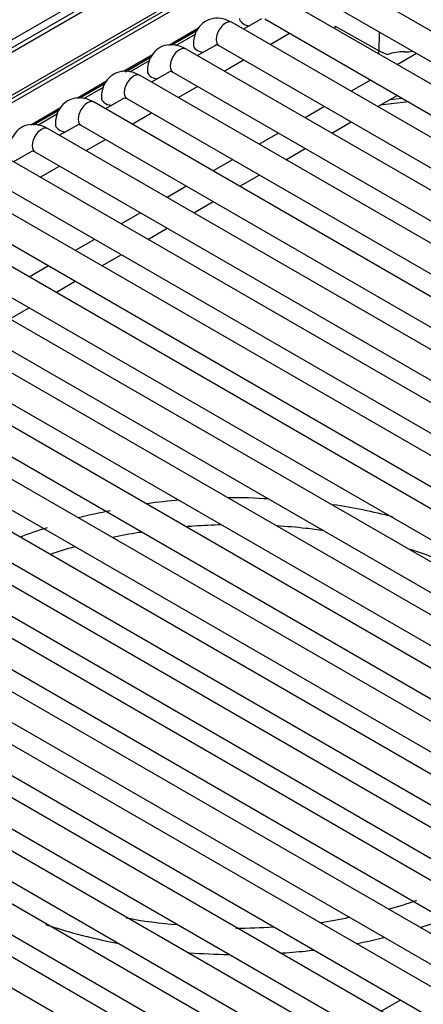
# Model space of a CAD drawing. Header units: millimetres. Extents: x -40 to 419, y 0 to 295.
# Tile 61 of 72: x 371.77 to 375.56, y 115.64 to 124.89. Entities that reach past the tile are written whole.
import ezdxf

# ---------------------------------------------------------------- set-up
doc = ezdxf.new("R2010")
doc.units = ezdxf.units.MM
doc.layers.add('135.735_BW4_TWIN', color=7, linetype='Continuous')
doc.layers.add('Standard', color=7, linetype='Continuous')

# ---------------------------------------------------------------- blocks, each defined once
blk = doc.blocks.new('SE3')
at = {"layer": '135.735_BW4_TWIN', "color": 7, "linetype": 'Continuous'}
for p, q in [((380.1335, 129.503), (359.8008, 117.7639)), ((379.9712, 129.4824), (359.8905, 117.8888)), ((359.9634, 117.8175), (379.97, 129.3683)), ((359.6542, 117.2337), (378.4109, 128.0629)), ((359.6533, 117.2008), (378.3902, 128.0186)), ((377.9975, 127.7519), (364.4599, 119.9359)), ((383.7499, 120.0998), (374.6282, 125.3662)), ((383.3178, 119.8504), (374.1961, 125.1168)), ((374.5032, 125.1497), (383.6249, 119.8833)), ((374.0385, 124.902), (373.8713, 124.8055)), ((374.0711, 124.9003), (383.1928, 119.6339)), ((373.1679, 124.655), (373.4489, 124.8172)), ((382.8858, 119.601), (373.7641, 124.8674)), ((374.732, 124.8335), (375.1437, 124.6019)), ((373.4346, 124.7945), (373.1913, 124.6541)), ((373.1932, 124.654), (373.434, 124.7931)), ((373.2353, 124.6524), (373.4203, 124.7592)), ((374.1213, 124.6611), (374.3033, 124.7662)), ((375.1437, 124.6019), (375.1489, 124.7769)), ((382.4537, 119.3515), (373.3321, 124.6179)), ((373.6064, 124.6525), (373.4393, 124.556)), ((373.6391, 124.6509), (382.7608, 119.3844)), ((372.7359, 124.4055), (373.0169, 124.5678)), ((373.0026, 124.5451), (372.7593, 124.4046)), ((372.7611, 124.4046), (373.002, 124.5436)), ((375.4966, 124.5762), (375.3145, 124.4711)), ((372.8032, 124.403), (372.9882, 124.5098)), ((373.6893, 124.4117), (373.8713, 124.5168)), ((382.0217, 119.1021), (372.9, 124.3685)), ((373.1744, 124.4031), (373.0072, 124.3066)), ((373.2071, 124.4014), (382.3287, 119.135)), ((372.3038, 124.1561), (372.5848, 124.3183)), ((372.5705, 124.2957), (372.3272, 124.1552)), ((372.3291, 124.1551), (372.5699, 124.2942)), ((372.3712, 124.1535), (372.5562, 124.2603)), ((373.2572, 124.1622), (373.4393, 124.2673)), ((375.0645, 124.3268), (374.8825, 124.2217)), ((372.7424, 124.1537), (372.5752, 124.0571)), ((372.775, 124.152), (381.8967, 118.8856)), ((375.1325, 124.0773), (375.3145, 124.1824)), ((375.25, 124.1452), (375.3579, 124.1574)), ((371.8718, 123.9066), (372.1528, 124.0689)), ((381.5896, 118.8526), (372.468, 124.119)), ((374.6325, 124.0773), (374.4504, 123.9722)), ((375.4218, 124.1205), (375.1549, 124.0903)), ((372.1385, 124.0462), (371.8952, 123.9058)), ((371.897, 123.9057), (372.1379, 124.0447)), ((371.9392, 123.9041), (372.1241, 124.0109)), ((372.8252, 123.9128), (373.0072, 124.0179)), ((372.3103, 123.9042), (372.1431, 123.8077)), ((372.343, 123.9025), (381.4646, 118.6361)), ((374.7004, 123.8279), (374.8825, 123.933)), ((381.1576, 118.6032), (372.0359, 123.8696)), ((374.2004, 123.8279), (374.0184, 123.7228)), ((372.3931, 123.6634), (372.5752, 123.7685)), ((380.7256, 118.3538), (371.6039, 123.6202)), ((371.8783, 123.6548), (371.7111, 123.5583)), ((371.9109, 123.6531), (381.0326, 118.3867)), ((374.2684, 123.5785), (374.4504, 123.6836)), ((371.9611, 123.4139), (372.1431, 123.519)), ((373.7684, 123.5785), (373.5863, 123.4733)), ((373.8363, 123.329), (374.0184, 123.4341)), ((380.2935, 118.1043), (371.1718, 123.3707)), ((371.4789, 123.4037), (380.6006, 118.1373)), ((373.3363, 123.329), (373.1543, 123.2239)), ((371.0468, 123.1542), (380.1685, 117.8878)), ((373.4043, 123.0796), (373.5863, 123.1847)), ((379.8615, 117.8549), (370.7398, 123.1213)), ((372.9043, 123.0796), (372.7223, 122.9745)), ((379.4294, 117.6054), (370.3078, 122.8718)), ((370.6148, 122.9048), (379.7365, 117.6384)), ((372.9723, 122.8301), (373.1543, 122.9352)), ((372.4723, 122.8301), (372.2902, 122.725)), ((372.5402, 122.5807), (372.7223, 122.6858)), ((378.9974, 117.356), (369.8757, 122.6224)), ((370.1828, 122.6553), (379.3044, 117.3889)), ((372.0402, 122.5807), (371.8582, 122.4756)), ((369.7507, 122.4059), (378.8724, 117.1395)), ((372.1082, 122.3313), (372.2902, 122.4364)), ((378.5654, 117.1066), (369.4437, 122.373)), ((378.1333, 116.8571), (369.0116, 122.1235)), ((369.3187, 122.1565), (378.4404, 116.8901)), ((371.6761, 122.0818), (371.8582, 122.1869)), ((377.7013, 116.6077), (368.5796, 121.8741)), ((368.8866, 121.907), (378.0083, 116.6406)), ((368.4546, 121.6576), (377.5763, 116.3912)), ((377.2692, 116.3582), (368.1475, 121.6246)), ((376.8372, 116.1088), (367.7155, 121.3752)), ((368.0225, 121.4081), (377.1442, 116.1417)), ((376.4051, 115.8594), (367.2835, 121.1258)), ((367.5905, 121.1587), (376.7122, 115.8923)), ((375.9731, 115.6099), (366.8514, 120.8763)), ((367.1585, 120.9093), (376.2801, 115.6429)), ((366.7264, 120.6598), (375.8481, 115.3934)), ((375.5411, 115.3605), (366.4194, 120.6269)), ((375.109, 115.111), (365.9873, 120.3774)), ((366.2944, 120.4104), (375.4161, 115.144)), ((374.677, 114.8616), (365.5553, 120.128)), ((365.8623, 120.1609), (374.984, 114.8945)), ((365.4303, 119.9115), (374.552, 114.6451)), ((374.2449, 114.6122), (365.1233, 119.8786)), ((364.9983, 119.6621), (374.1199, 114.3957)), ((375.3459, 115.6833), (375.1639, 115.5782))]:
    blk.add_line(p, q, dxfattribs=at)
for centre, radius, start, end in [((375.3471, 124.975), 0.425, 241.40928, 253.64492), ((375.3648, 124.1937), 0.398, 87.64062, 110.18959), ((373.5222, 116.627), 3.7604, 93.8968, 98.52272), ((373.7716, 115.5745), 4.8277, 86.00468, 90.4969), ((373.1237, 117.2239), 3.0951, 99.3192, 105.00985), ((373.9964, 115.4519), 4.9375, 75.05204, 81.66154), ((372.735, 117.6129), 2.6035, 105.76696, 111.71968), ((374.429, 119.5835), 3.15, 284.70736, 289.8223), ((373.6177, 121.0418), 4.6648, 259.49669, 265.50439), ((374.0527, 120.2565), 3.882, 277.84626, 282.05956), ((373.8191, 120.4249), 4.0664, 269.70935, 274.71719)]:
    blk.add_arc(centre, radius, start, end, dxfattribs=at)
for centre, major_axis, ratio, start_param, end_param in [((373.9569, 124.9065), (-0.125, 0), 0.57735, 0.000368, 1.315692), ((373.7016, 124.7591), (0.0625, 0.1083), 0.57735, 0, 3.141593), ((374.626, 124.7766), (0.0736, 0.1307), 0.583717, -1.016408, -0.826454), ((373.2696, 124.5097), (0.0625, 0.1083), 0.57735, 0, 3.141593), ((373.5248, 124.657), (-0.125, 0), 0.57735, 0.000368, 1.315692), ((375.0377, 124.545), (0.0734, 0.1308), 0.584758, -1.058632, -0.827458), ((375.4217, 124.8286), (-0.3901, -0.0422), 0.598338, 1.402374, 1.606573), ((372.8375, 124.2602), (0.0625, 0.1083), 0.57735, 0, 3.141593), ((373.0928, 124.4076), (-0.125, 0), 0.57735, 0.000368, 1.315692), ((372.6607, 124.1582), (-0.125, 0), 0.57735, 0.000368, 1.315692), ((372.4055, 124.0108), (0.0625, 0.1083), 0.57735, 0, 3.141593), ((371.9734, 123.7613), (0.0625, 0.1083), 0.57735, 0, 3.141593), ((372.2287, 123.9087), (-0.125, 0), 0.57735, 0.000368, 1.315692)]:
    blk.add_ellipse(centre, major_axis=major_axis, ratio=ratio, start_param=start_param, end_param=end_param, dxfattribs=at)
for points, knots in [([(373.7641, 124.8674), (373.7341, 124.8824), (373.6803, 124.9074), (373.5858, 124.912), (373.4985, 124.8777), (373.4358, 124.8124), (373.4045, 124.733), (373.401, 124.683), (373.3998, 124.657)], [0, 0, 0, 0, 0.171181, 0.356004, 0.525008, 0.699195, 0.867661, 1, 1, 1, 1]), ([(373.3321, 124.6179), (373.3021, 124.633), (373.2483, 124.6579), (373.1537, 124.6625), (373.0665, 124.6283), (373.0038, 124.5629), (372.9724, 124.4836), (372.969, 124.4336), (372.9678, 124.4076)], [0, 0, 0, 0, 0.171181, 0.356004, 0.525008, 0.699195, 0.867661, 1, 1, 1, 1]), ([(373.6269, 124.66), (373.6247, 124.6593), (373.6189, 124.657), (373.624, 124.659), (373.6339, 124.6534), (373.6391, 124.6509)], [0, 0, 0, 0, 0.209772, 0.672455, 1, 1, 1, 1]), ([(372.9, 124.3685), (372.87, 124.3835), (372.8163, 124.4085), (372.7217, 124.4131), (372.6345, 124.3788), (372.5717, 124.3135), (372.5404, 124.2342), (372.5369, 124.1841), (372.5357, 124.1582)], [0, 0, 0, 0, 0.171181, 0.356004, 0.525008, 0.699195, 0.867661, 1, 1, 1, 1]), ([(373.1948, 124.4105), (373.1926, 124.4098), (373.1868, 124.4076), (373.192, 124.4095), (373.2019, 124.4039), (373.2071, 124.4014)], [0, 0, 0, 0, 0.209772, 0.672455, 1, 1, 1, 1]), ([(372.468, 124.119), (372.438, 124.1341), (372.3842, 124.1591), (372.2896, 124.1636), (372.2024, 124.1294), (372.1397, 124.064), (372.1084, 123.9847), (372.1049, 123.9347), (372.1037, 123.9087)], [0, 0, 0, 0, 0.171181, 0.356004, 0.525008, 0.699195, 0.867661, 1, 1, 1, 1]), ([(372.7628, 124.1611), (372.7606, 124.1604), (372.7548, 124.1581), (372.7599, 124.1601), (372.7698, 124.1545), (372.775, 124.152)], [0, 0, 0, 0, 0.209772, 0.672455, 1, 1, 1, 1]), ([(372.0359, 123.8696), (372.0059, 123.8846), (371.9522, 123.9096), (371.8576, 123.9142), (371.7704, 123.88), (371.7076, 123.8146), (371.6763, 123.7353), (371.6729, 123.6853), (371.6717, 123.6593)], [0, 0, 0, 0, 0.171181, 0.356004, 0.525008, 0.699195, 0.867661, 1, 1, 1, 1]), ([(372.3307, 123.9116), (372.3285, 123.9109), (372.3227, 123.9087), (372.3279, 123.9107), (372.3378, 123.9051), (372.343, 123.9025)], [0, 0, 0, 0, 0.209772, 0.672455, 1, 1, 1, 1]), ([(371.8987, 123.6622), (371.8965, 123.6615), (371.8907, 123.6593), (371.8958, 123.6612), (371.9058, 123.6556), (371.9109, 123.6531)], [0, 0, 0, 0, 0.209772, 0.672455, 1, 1, 1, 1]), ([(372.64, 120.0321), (372.7215, 120.0493), (372.8124, 120.0662), (372.9043, 120.0809), (372.9126, 120.0822)], [0.39557122, 0.39557122, 0.39557122, 0.39557122, 0.41266506, 0.41436023, 0.41436023, 0.41436023, 0.41436023]), ([(373.3291, 120.1322), (373.3542, 120.1342), (373.4664, 120.1428), (373.5793, 120.1482), (373.6671, 120.1504)], [0.44227838, 0.44227838, 0.44227838, 0.44227838, 0.44726571, 0.4645455, 0.4645455, 0.4645455, 0.4645455]), ([(374.1853, 120.1407), (374.276, 120.1351), (374.4238, 120.1224), (374.5698, 120.1041), (374.6263, 120.0962)], [0.49856826, 0.49856826, 0.49856826, 0.49856826, 0.51651497, 0.52794929, 0.52794929, 0.52794929, 0.52794929]), ([(375.4195, 119.9222), (375.4278, 119.9196), (375.5902, 119.8694), (375.8921, 119.757), (376.2819, 119.5567), (376.5904, 119.3407), (376.7518, 119.1888), (376.8161, 119.1188)], [0.5838453, 0.5838453, 0.5838453, 0.5838453, 0.5857001, 0.6202218, 0.6546784, 0.6890723, 0.7170139, 0.7170139, 0.7170139, 0.7170139]), ([(372.0103, 116.3934), (372.1085, 116.3603), (372.3272, 116.2943), (372.5563, 116.2417), (372.6822, 116.2174)], [0.59395139, 0.59395139, 0.59395139, 0.59395139, 0.62328952, 0.65762184, 0.65762184, 0.65762184, 0.65762184]), ([(374.9262, 116.2129), (374.944, 116.2162), (375.0328, 116.2334), (375.1203, 116.2526), (375.1896, 116.2692)], [0.85472086, 0.85472086, 0.85472086, 0.85472086, 0.85955493, 0.87900277, 0.87900277, 0.87900277, 0.87900277]), ([(373.3448, 116.1288), (373.3502, 116.1284), (373.4783, 116.1187), (373.6074, 116.1131), (373.7311, 116.1114)], [0.71642487, 0.71642487, 0.71642487, 0.71642487, 0.71783489, 0.74991454, 0.74991454, 0.74991454, 0.74991454]), ([(374.2105, 116.1234), (374.2907, 116.1285), (374.3972, 116.1375), (374.503, 116.1492), (374.5295, 116.1523)], [0.79139901, 0.79139901, 0.79139901, 0.79139901, 0.81230273, 0.81928421, 0.81928421, 0.81928421, 0.81928421])]:
    blk.add_open_spline(points, degree=3, knots=knots, dxfattribs=at)
for points in [[(373.6264, 124.6585), (373.6189, 124.6578), (373.6121, 124.6558), (373.6063, 124.6524)], [(373.1944, 124.409), (373.1868, 124.4084), (373.18, 124.4063), (373.1742, 124.403)], [(372.7623, 124.1596), (372.7548, 124.1589), (372.748, 124.1569), (372.7422, 124.1536)], [(372.3303, 123.9102), (372.3227, 123.9095), (372.3159, 123.9075), (372.3101, 123.9041)], [(371.8982, 123.6607), (371.8907, 123.6601), (371.8839, 123.658), (371.8781, 123.6547)], [(372.0531, 119.8701), (372.1298, 119.8967), (372.2083, 119.9216), (372.2885, 119.9447)], [(375.5303, 116.3635), (375.6078, 116.3878), (375.6841, 116.4139), (375.7578, 116.4413)]]:
    blk.add_open_spline(points, degree=3, dxfattribs=at)

msp = doc.modelspace()

# ---------------------------------------------------------------- block references
at = {"layer": 'Standard'}
msp.add_blockref('SE3', (0, 0), dxfattribs=at)

doc.saveas('drawing.dxf')
